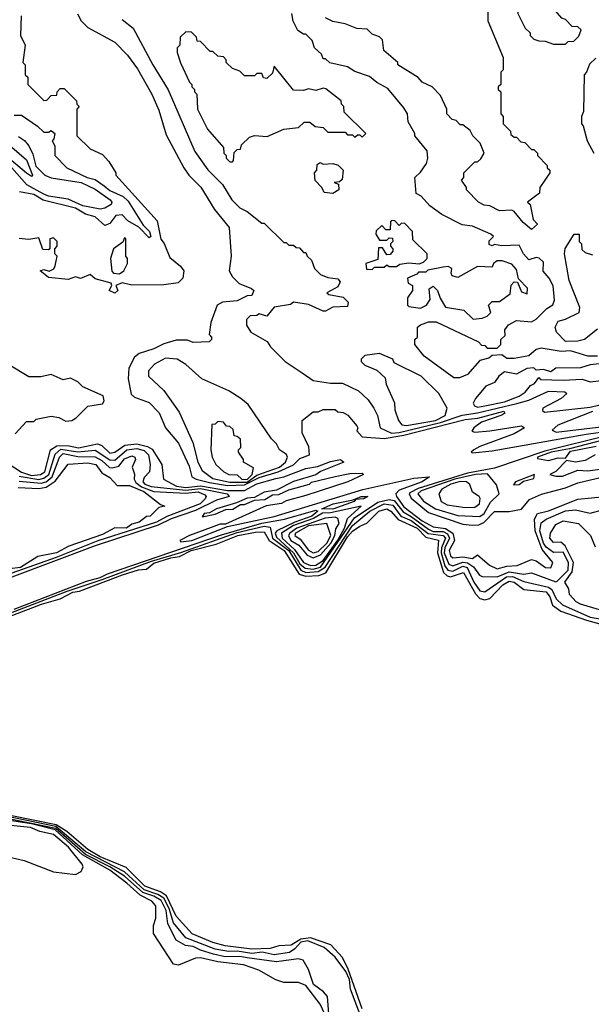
# Model space of a CAD drawing. Extents: x 2668140 to 2765664, y 823621 to 955240.
# Tile 30 of 256: x 2696147 to 2698480, y 849794 to 853809. Entities that reach past the tile are written whole.
import ezdxf

# ---------------------------------------------------------------- set-up
doc = ezdxf.new("R2010")
doc.units = 0

msp = doc.modelspace()

# ---------------------------------------------------------------- linework, layer by layer
at = {"layer": '0CON02XD'}
for points in [[(2698375, 853710), (2698385, 853720), (2698408.3, 853721.7), (2698428.3, 853741.7), (2698438.3, 853768.3), (2698425, 853780), (2698401.7, 853781.7), (2698375, 853810), (2698360, 853815), (2698306.4, 853876.4), (2698277, 853897), (2698255, 853930), (2698225, 853920), (2698180, 853865), (2698180, 853835), (2698210, 853775), (2698230, 853755), (2698230, 853745), (2698245, 853730), (2698265, 853722.5), (2698291.7, 853721.7), (2698325, 853710), (2698375, 853710)], [(2696152.5, 853825), (2696150, 853745), (2696170, 853705), (2696160, 853635), (2696170, 853625), (2696170, 853585), (2696180, 853575), (2696180, 853545), (2696245, 853480), (2696258.3, 853481.7), (2696275, 853500), (2696298.3, 853501.7), (2696300, 853515), (2696311.7, 853528.3), (2696328.3, 853528.3), (2696378.3, 853478.3), (2696380, 853465), (2696390, 853455), (2696380, 853445), (2696380, 853335), (2696435, 853282.5), (2696485, 853260), (2696510.7, 853230.7), (2696540, 853185), (2696540, 853175), (2696708.3, 852988.3), (2696723.6, 852913.6), (2696737, 852897), (2696759.3, 852839.3), (2696803.9, 852803.9), (2696816.7, 852785), (2696813.3, 852755), (2696794.2, 852735.8), (2696735, 852728), (2696605, 852726.7), (2696565, 852736.7), (2696540, 852725), (2696547.5, 852705), (2696535, 852693.3), (2696512.5, 852705), (2696522.5, 852725), (2696520, 852735), (2696455, 852752.5), (2696435, 852770), (2696395, 852753.3), (2696375, 852760), (2696345, 852750), (2696265, 852757.5), (2696230, 852785), (2696245, 852790), (2696267, 852783), (2696286.4, 852793.6), (2696292.5, 852805), (2696300, 852845), (2696290, 852855), (2696290, 852875), (2696300, 852885), (2696300, 852905), (2696285, 852920), (2696270, 852915), (2696270, 852875), (2696265, 852870), (2696241.7, 852871.7), (2696225, 852920), (2696185, 852912.5), (2696145, 852917.5)], [(2696383, 853833), (2696397.5, 853805), (2696425, 853777.5), (2696535, 853717.5), (2696587.5, 853665), (2696628.3, 853608.3), (2696686.7, 853505), (2696715, 853440), (2696745, 853340), (2696817.5, 853205), (2696837.5, 853175), (2696886.4, 853126.4), (2696942.5, 853035), (2697001.7, 852961.7), (2697010, 852845), (2697002.5, 852785), (2697015, 852760), (2697043, 852733), (2697093, 852713), (2697102.5, 852705), (2697095, 852683.8), (2697075, 852682.5), (2697035, 852663.3), (2696975, 852656.7), (2696953.3, 852645), (2696927.5, 852575), (2696920, 852525), (2696930, 852515), (2696930, 852505), (2696920, 852495), (2696855, 852492.5), (2696831.7, 852501.7), (2696785, 852502.5), (2696735, 852486.7), (2696695, 852466.7), (2696635, 852447.5), (2696615, 852432.5), (2696592, 852388), (2696590, 852345), (2696601.7, 852281.7), (2696615, 852270), (2696675, 852247.5), (2696716.1, 852206.1), (2696742.5, 852145), (2696795, 852082.5), (2696838.6, 851988.6), (2696850, 851945), (2696867.5, 851935), (2696921.7, 851921.7), (2696995, 851909.7), (2697065, 851911.9), (2697125, 851942.5), (2697202.5, 851965), (2697265, 851994.5), (2697290.6, 852019.4), (2697330, 852035), (2697327, 852067), (2697300, 852125), (2697300, 852175), (2697345, 852210), (2697365, 852210), (2697385, 852220), (2697435, 852220), (2697445, 852210), (2697467, 852207), (2697486.4, 852196.4), (2697523, 852153), (2697527.5, 852145), (2697523, 852133), (2697545, 852107.5), (2697635, 852100.9), (2697715, 852115.4), (2697965, 852178.5), (2698016.1, 852183.9), (2698122.5, 852212.5), (2698127.5, 852205), (2698115, 852196.7), (2698031.7, 852168.3), (2698000, 852145), (2697991.7, 852131.7), (2698005, 852127.5), (2698065, 852132.5), (2698195, 852152.5), (2698207.5, 852145), (2698165, 852120), (2698025, 852068.8), (2698000, 852055), (2697990, 852045), (2697995, 852043.3), (2698075, 852050.8), (2698459.4, 852119.4), (2698605, 852139.2)], [(2698505, 852437.5), (2698465, 852437.5), (2698395, 852458.8), (2698356.1, 852456.1), (2698275, 852470), (2698255, 852463.8), (2698225, 852438.8), (2698165, 852427.5), (2698135, 852427.5), (2698115, 852442.5), (2698075, 852440), (2698061.7, 852428.3), (2698025, 852420), (2697975, 852362.5), (2697941.7, 852348.3), (2697918.3, 852348.3), (2697797, 852437), (2697760, 852485), (2697760, 852505), (2697770, 852515), (2697770, 852555), (2697782.5, 852565), (2697815, 852576.7), (2697847, 852577), (2698020, 852495), (2698031.7, 852481.7), (2698045, 852480), (2698055, 852470), (2698095, 852470), (2698110, 852485), (2698110, 852505), (2698128.3, 852521.7), (2698127.5, 852545), (2698142.5, 852565), (2698175, 852582.5), (2698235, 852577.5), (2698255, 852587.5), (2698298.3, 852631.7), (2698323, 852647), (2698330, 852665), (2698323.9, 852723.9), (2698307.5, 852755), (2698283, 852783), (2698285, 852820), (2698267, 852837), (2698255, 852840), (2698225, 852830), (2698202.5, 852855), (2698185, 852890), (2698115, 852887.5), (2698085, 852892.5), (2698075, 852887.5), (2698063, 852893), (2698063, 852907), (2698080, 852925), (2698070, 852935), (2697995, 852967.5), (2697953, 852973), (2697870, 853015), (2697820.7, 853050.7), (2697785, 853090), (2697765, 853100), (2697760, 853165), (2697783, 853187), (2697807, 853223), (2697812.5, 853245), (2697810, 853275), (2697760, 853335), (2697760, 853345), (2697733, 853393), (2697730, 853425), (2697715, 853450), (2697649.3, 853529.3), (2697605, 853552.5), (2697575, 853577.5), (2697515, 853597.5), (2697485, 853617.5), (2697413, 853633), (2697395, 853650), (2697385, 853650), (2697378.3, 853668.3), (2697350, 853695), (2697340, 853725), (2697315, 853750), (2697305, 853750), (2697282.5, 853765), (2697263, 853803), (2697257.5, 853835)], [(2698057, 853853), (2698057.5, 853805), (2698120, 853655), (2698120, 853605), (2698110, 853595), (2698110, 853545), (2698100, 853535), (2698100, 853525), (2698110, 853515), (2698110, 853425), (2698120, 853415), (2698120, 853385), (2698150, 853355), (2698151.7, 853341.7), (2698165, 853330), (2698175, 853330), (2698191.7, 853311.7), (2698208.3, 853308.3), (2698235, 853280), (2698245, 853280), (2698260, 853265), (2698260, 853255), (2698300, 853215), (2698300, 853205), (2698310, 853195), (2698310, 853185), (2698270, 853125), (2698268.3, 853101.7), (2698220, 853065), (2698230, 853055), (2698242.5, 852995), (2698260, 852975), (2698235, 852953.8), (2698202.3, 852982.3), (2698165, 853027.5), (2698155, 853032.5), (2698105, 853030), (2698065, 853050), (2698043, 853053), (2698020, 853065), (2697970, 853115), (2697970, 853125), (2697950, 853155), (2697960, 853165), (2697960, 853185), (2698005, 853230), (2698015, 853230), (2698028.3, 853241.7), (2698042.5, 853265), (2698026.1, 853306.1), (2697996, 853336), (2697985, 853357.5), (2697955, 853380), (2697945, 853380), (2697928.3, 853398.3), (2697911.7, 853401.7), (2697890, 853425), (2697890, 853445), (2697865, 853500), (2697830, 853535), (2697790, 853555), (2697773, 853573), (2697690, 853625), (2697690, 853635), (2697633, 853683), (2697627, 853727), (2697615, 853740), (2697585, 853750), (2697565, 853770), (2697523, 853773), (2697475, 853792.5), (2697425, 853802.5), (2697395, 853817.5)], [(2696565, 853810), (2696610, 853775), (2696690, 853625), (2696753.6, 853523.6), (2696861.7, 853271.7), (2696915, 853197.5), (2696975, 853137.5), (2697012.5, 853075), (2697045, 853042.5), (2697075, 853027.5), (2697135, 852980), (2697145, 852980), (2697225, 852900), (2697235, 852900), (2697245, 852890), (2697265, 852890), (2697275, 852880), (2697288.3, 852878.3), (2697305, 852860), (2697315, 852860), (2697320, 852845), (2697338.3, 852828.3), (2697350, 852795), (2697375, 852770), (2697405, 852757.5), (2697445, 852752.5), (2697455, 852740), (2697445, 852720), (2697400, 852695), (2697408.3, 852688.3), (2697467, 852677), (2697487, 852657), (2697485, 852640), (2697425, 852637.5), (2697395, 852620), (2697385, 852620), (2697325, 852647.5), (2697265, 852657.5), (2697251.7, 852648.3), (2697185, 852637.5), (2697155, 852600), (2697125, 852610), (2697115, 852602.5), (2697088.3, 852601.7), (2697073, 852587), (2697073, 852563), (2697090, 852535), (2697156.4, 852496.4), (2697170, 852475), (2697230, 852415), (2697299.3, 852369.3), (2697345, 852337.5), (2697415, 852327.5), (2697465, 852327.5), (2697530, 852295), (2697569.3, 852259.3), (2697592.5, 852225), (2697606.7, 852195), (2697617.5, 852145), (2697665, 852123.3), (2697695, 852125.6), (2697865, 852166.1), (2697953.2, 852196.8), (2698015, 852205.5), (2698176.2, 852243.8), (2698225, 852257.1), (2698305, 852293.8), (2698371.7, 852291.7), (2698380, 852285), (2698356.1, 852263.9), (2698282.5, 852225), (2698280, 852215), (2698288.3, 852208.3), (2698475, 852228.8), (2698515, 852239.2)], [(2697015, 853230), (2697020, 853235), (2697021.7, 853268.3), (2697035, 853280), (2697048.3, 853281.7), (2697051.7, 853298.3), (2697085, 853330), (2697105, 853337.5), (2697157, 853333), (2697225, 853362.5), (2697285, 853370), (2697308.3, 853391.7), (2697331.7, 853391.7), (2697353, 853373), (2697385, 853370), (2697405, 853350), (2697475, 853350), (2697485, 853340), (2697505, 853340), (2697515, 853330), (2697525, 853340), (2697535, 853340), (2697545, 853330), (2697560, 853345), (2697471.7, 853431.7), (2697470, 853455), (2697460, 853465), (2697458.3, 853478.3), (2697397, 853527), (2697385, 853530), (2697355, 853520), (2697325, 853527.5), (2697305, 853520), (2697265, 853522.5), (2697185, 853620), (2697178.3, 853591.7), (2697155, 853570), (2697141.7, 853571.7), (2697135, 853590), (2697115, 853590), (2697105, 853580), (2697065, 853580), (2697045, 853600), (2697015, 853610), (2696990, 853635), (2696990, 853645), (2696978.3, 853658.3), (2696955, 853660), (2696935, 853680), (2696925, 853680), (2696885, 853720), (2696871.7, 853721.7), (2696868.3, 853738.3), (2696848.3, 853758.3), (2696825, 853760), (2696801.7, 853738.3), (2696800, 853705), (2696790, 853695), (2696790, 853675), (2696803, 853633), (2696840, 853555), (2696850, 853545), (2696850, 853535), (2696860, 853525), (2696860, 853515), (2696870, 853505), (2696872.5, 853445), (2696913, 853363), (2696978.3, 853288.3), (2696980, 853265), (2696990, 853255), (2696990, 853245), (2697005, 853230), (2697015, 853230)], [(2698498.3, 853651.7), (2698471.7, 853628.3), (2698460, 853595), (2698450, 853585), (2698447.5, 853435), (2698440, 853415), (2698440, 853385), (2698447, 853377), (2698462.5, 853315), (2698490, 853265)], [(2696125, 853420), (2696155, 853420), (2696220, 853375), (2696245, 853350), (2696265, 853350), (2696275, 853357.5), (2696290, 853345), (2696287, 853323), (2696280, 853315), (2696290, 853295), (2696290, 853255), (2696340, 853205), (2696422.5, 853165), (2696455, 853158), (2696492.2, 853132.2), (2696515, 853112.5), (2696568.7, 853088.7), (2696589.3, 853069.3), (2696651.2, 852971.2), (2696676.2, 852945), (2696682.5, 852925), (2696675, 852920), (2696632.9, 852962.9), (2696588.7, 852988.7), (2696565, 853014), (2696539.3, 853010.7), (2696515, 852977.5), (2696495, 852970), (2696455.6, 853005.6), (2696415, 853016), (2696375, 853040.6), (2696242.7, 853072.7), (2696205, 853095.7), (2696146.7, 853106.7)], [(2696142.4, 853332.4), (2696166.4, 853316.4), (2696184, 853295), (2696200.3, 853260.3), (2696212.4, 853212.4), (2696250, 853175), (2696275, 853164.4), (2696397.5, 853145), (2696455, 853118), (2696516.7, 853075), (2696522.5, 853065), (2696520, 853055), (2696495, 853040), (2696475, 853036.7), (2696405, 853050), (2696345, 853077.1), (2696265, 853089.5), (2696245, 853098.1), (2696175.7, 853135.7), (2696115.4, 853205.4)], [(2696115, 853290), (2696175, 853237.5), (2696200, 853175), (2696195, 853170), (2696175, 853183.8), (2696105, 853242)], [(2697425, 853100), (2697390, 853105), (2697380, 853125), (2697353, 853153), (2697350, 853185), (2697360, 853195), (2697361.7, 853218.3), (2697373, 853227), (2697385, 853220), (2697425, 853222.5), (2697446.2, 853216.2), (2697467.5, 853195), (2697463, 853157), (2697451.7, 853148.3), (2697430, 853145), (2697448.3, 853138.3), (2697450, 853115), (2697425, 853100)], [(2697585, 852790), (2697595, 852800), (2697635, 852800), (2697645, 852810), (2697655, 852802.5), (2697685, 852802.5), (2697698.3, 852811.7), (2697735, 852817.5), (2697777, 852813), (2697795, 852820), (2697810, 852835), (2697810, 852855), (2697751.7, 852911.7), (2697750, 852945), (2697718.3, 852978.3), (2697705, 852980), (2697695, 852970), (2697678.3, 852988.3), (2697665, 852990), (2697660, 852985), (2697658.3, 852951.7), (2697641.7, 852951.7), (2697625, 852970), (2697601.7, 852948.3), (2697600, 852935), (2697615, 852910), (2697645, 852910), (2697655, 852920), (2697668.3, 852918.3), (2697670, 852905), (2697660, 852895), (2697660, 852885), (2697670, 852875), (2697670, 852865), (2697658.3, 852851.7), (2697645, 852850), (2697628.3, 852878.3), (2697611.7, 852878.3), (2697608.3, 852831.7), (2697560, 852815), (2697561.7, 852791.7), (2697585, 852790)], [(2698505, 852547.5), (2698452.5, 852505), (2698425, 852498.8), (2698375, 852496.7), (2698337.5, 852535), (2698332.5, 852555), (2698345, 852580), (2698375, 852587.5), (2698430, 852615), (2698432.5, 852635), (2698390, 852745), (2698370, 852855), (2698373.3, 852876.7), (2698410, 852935), (2698430, 852935), (2698430, 852905), (2698440, 852895), (2698441.7, 852871.7), (2698455, 852860), (2698485, 852850)], [(2696555, 852773.3), (2696572.5, 852785), (2696587.5, 852815), (2696587.5, 852835), (2696580, 852845), (2696580, 852915), (2696575, 852920), (2696568.3, 852901.7), (2696530, 852875), (2696517.5, 852835), (2696523, 852783), (2696530, 852775), (2696555, 852773.3)], [(2697998.3, 852588.3), (2698035, 852592.5), (2698055, 852600), (2698070, 852615), (2698060, 852645), (2698075, 852660), (2698105, 852660), (2698148.3, 852691.7), (2698153, 852727), (2698165, 852740), (2698178.3, 852738.3), (2698195, 852700), (2698218.3, 852691.7), (2698220, 852715), (2698182.5, 852752.5), (2698175, 852790), (2698155, 852812.5), (2698116.4, 852826.4), (2698095, 852826.2), (2698080, 852815), (2698075, 852800), (2698015, 852802.5), (2697935, 852757.5), (2697912.5, 852765), (2697907.5, 852775), (2697910, 852795), (2697895, 852802.5), (2697875, 852800), (2697812.5, 852787.5), (2697805, 852780), (2697775, 852780), (2697768.3, 852771.7), (2697730, 852755), (2697732.5, 852735), (2697750, 852725), (2697750, 852705), (2697730, 852675), (2697730, 852645), (2697735, 852640), (2697783, 852633), (2697807.5, 852645), (2697821.7, 852668.3), (2697818.3, 852711.7), (2697835, 852722.5), (2697852.5, 852705), (2697863, 852673), (2697885, 852637.5), (2697960, 852625), (2697998.3, 852588.3)], [(2696129.3, 852120.7), (2696175, 852170), (2696205, 852170), (2696215, 852180), (2696275, 852192.5), (2696306.4, 852186.4), (2696335, 852172.5), (2696360, 852175), (2696377.5, 852185), (2696425, 852232.5), (2696485, 852242.5), (2696492.5, 852255), (2696487.5, 852275), (2696405, 852312.5), (2696385, 852332.5), (2696355, 852347.5), (2696325, 852340), (2696275, 852362.5), (2696233, 852353), (2696185, 852352.5), (2696025, 852447.5)], [(2697075, 851923), (2697115, 851951.5), (2697208, 851985), (2697231.2, 852005), (2697240, 852025), (2697235.9, 852035.9), (2697207.5, 852055), (2697195, 852080), (2697175, 852100), (2697079.3, 852239.3), (2697050, 852265), (2697000, 852295), (2696890, 852345), (2696825, 852402.5), (2696790, 852425), (2696741.7, 852428.3), (2696697.5, 852405), (2696673, 852377), (2696672.5, 852355), (2696735, 852297.5), (2696798.3, 852208.3), (2696853.3, 852085), (2696874, 852005), (2696891.2, 851971.2), (2696935, 851937.5), (2697005, 851923.6), (2697075, 851923)], [(2697725, 852154.3), (2697843.3, 852175), (2697884, 852195), (2697891.2, 852225), (2697857.5, 852285), (2697786.1, 852356.1), (2697675, 852410), (2697670, 852425), (2697615, 852447.5), (2697555, 852440), (2697540, 852425), (2697540, 852415), (2697555, 852400), (2697605, 852380), (2697638.3, 852348.3), (2697643, 852323), (2697677, 852247), (2697678.3, 852218.3), (2697693.3, 852175), (2697706.4, 852156.4), (2697725, 852154.3)], [(2698561.2, 852411.2), (2698475, 852401.1), (2698435, 852388.8), (2698335, 852387.5), (2698315, 852372.5), (2698285, 852382.5), (2698255, 852380), (2698245, 852390), (2698217, 852387), (2698175, 852363.8), (2698125, 852372.5), (2698102.5, 852355), (2698085, 852330), (2698050, 852315), (2698007.5, 852265), (2697997.5, 852245), (2698002.5, 852235), (2698015, 852228.8)], [(2698015, 852228.8), (2698045, 852234.4), (2698125, 852250.5), (2698185.6, 852274.4), (2698209.5, 852290.5), (2698232, 852318), (2698247.5, 852325), (2698265, 852350), (2698272.5, 852342.5), (2698365, 852338.8), (2698443, 852343), (2698475, 852332.5), (2698555, 852342)], [(2698485, 852211.2), (2698342.5, 852155), (2698320, 852135), (2698337, 852127), (2698565, 852153.6)], [(2697075, 851934.1), (2697095.6, 851955), (2697101.7, 851981.7), (2697060, 852005), (2697060, 852015), (2697040, 852045), (2697040, 852055), (2697050, 852065), (2697048.3, 852098.3), (2697035, 852110), (2697021.7, 852111.7), (2697018.3, 852138.3), (2697005, 852150), (2696991.7, 852151.7), (2696978.3, 852168.3), (2696955, 852170), (2696945, 852160), (2696931.7, 852158.3), (2696927.5, 852055), (2696932.5, 852025), (2696947.5, 851995), (2696980, 851965), (2697000, 851955), (2697035, 851953.3), (2697054, 851935), (2697075, 851934.1)], [(2698552.5, 852115), (2698289.9, 852050.1), (2698085, 851980), (2697975, 851959.7), (2697773.3, 851896.7), (2697739.7, 851880.3), (2697735.8, 851875), (2697745, 851858), (2697815, 851799.2), (2697955, 851751.4), (2697995, 851748), (2698021.2, 851748.8), (2698040.9, 851759.1), (2698085, 851803.8), (2698145, 851803.8), (2698195, 851812.5), (2698227.7, 851852.3), (2698276.1, 851873.9), (2698375, 851900), (2698425, 851920.8), (2698575, 851955.7)], [(2698595, 852112.8), (2698391.4, 852058.6), (2698316.2, 852045), (2698260, 852025), (2698260, 852020), (2698305, 852011.8), (2698345, 852022.5), (2698375, 852021.2), (2698395, 852050), (2698499.6, 852070.4)], [(2696099.7, 851999.7), (2696154, 851964), (2696195, 851950.8), (2696232.5, 851955), (2696249.2, 851965), (2696272.9, 852055), (2696298.8, 852071.2), (2696342.4, 852072.4), (2696387, 852063), (2696465, 852080), (2696482.2, 852072.2), (2696515, 852040.8), (2696535, 852046), (2696575.5, 852074.5), (2696625, 852079.5), (2696669.2, 852069.2), (2696687.3, 852057.3), (2696726.7, 851995), (2696733.3, 851935), (2696786.8, 851906.8), (2696825, 851901.6), (2696885, 851907.8), (2696995, 851888.8), (2697065, 851889.5), (2697115, 851915.9), (2697191.7, 851938.3), (2697225.6, 851944.4), (2697315, 851978.9), (2697362.4, 851987.6), (2697415, 852006.9), (2697455.6, 852015.6), (2697470, 852005), (2697375, 851966.7), (2697355, 851952.5), (2697265, 851926.2), (2697195, 851890), (2697145, 851882.5), (2697105, 851860), (2697075, 851857.5), (2697031.7, 851838.3), (2696950, 851815), (2696921.7, 851798.3), (2696900, 851795), (2696891.7, 851781.7), (2696945, 851792.5), (2696988.3, 851811.7), (2697016.4, 851813.6), (2697048.3, 851831.7), (2697065, 851832.5), (2697105, 851850), (2697147, 851853), (2697178.3, 851871.7), (2697205, 851872.5), (2697245, 851892.5), (2697330, 851915), (2697337.5, 851922.5), (2697435, 851946.2), (2697495, 851958), (2697545, 851960), (2697550, 851955), (2697485.8, 851924.2), (2697315, 851868.8), (2697235, 851847.5), (2697215, 851836.7), (2697153, 851827), (2696987.5, 851752.5), (2696965, 851752.5), (2696840, 851705), (2696800, 851685), (2696805, 851680), (2696850, 851685), (2696995, 851742.5), (2697185, 851782.9), (2697547.4, 851892.6), (2697755, 851938.9), (2697820, 851945), (2697790, 851925), (2697695, 851891.1), (2697681.4, 851875), (2697684.7, 851864.7), (2697715, 851823.1), (2697789.4, 851765), (2697835, 851740.5), (2697885, 851733.8), (2697914.3, 851715), (2697921.4, 851685), (2697899.2, 851645), (2697905, 851623.3), (2697915, 851614), (2697955, 851618.6), (2697995, 851612.5), (2698015, 851626.7), (2698064.2, 851584.2), (2698095, 851570), (2698135, 851580.6), (2698177, 851583), (2698235, 851607.5), (2698255, 851602.5), (2698292.5, 851575), (2698315, 851573.3), (2698323.3, 851595), (2698278.6, 851648.6), (2698251.2, 851725), (2698248.3, 851771.7), (2698260, 851795), (2698305, 851805.8), (2698425, 851854.2), (2698535.9, 851864.1)], [(2696145, 851948.2), (2696225, 851934.6), (2696245, 851939.1), (2696266.5, 851955), (2696292.5, 852037.5), (2696315, 852057.3), (2696385, 852046.9), (2696455, 852054.3), (2696515, 852014.4), (2696535, 852012.5), (2696585, 852054.4), (2696625, 852060), (2696655, 852052.9), (2696672.5, 852035), (2696680, 851995), (2696677.5, 851965), (2696655, 851942.5), (2696650, 851925), (2696658, 851915), (2696684.1, 851905.9), (2696825, 851891.1), (2696885, 851897.4), (2696993.3, 851875), (2697002.5, 851865), (2696950.6, 851849.4), (2696865, 851807.1), (2696765, 851773.6), (2696712.1, 851747.9), (2696455, 851663.5), (2696115, 851536.2)], [(2696145, 851927.8), (2696235, 851919.1), (2696255.3, 851924.7), (2696280, 851945), (2696310, 852025), (2696325, 852039.4), (2696385, 852028.5), (2696455, 852026.9), (2696482.2, 852012.2), (2696513.5, 851983.5), (2696525, 851981.4), (2696551.7, 851988.3), (2696575, 852018), (2696605, 852031.2), (2696617.5, 852025), (2696620, 852015), (2696606.7, 851985), (2696615.8, 851955.8), (2696614.2, 851935), (2696621.7, 851921.7), (2696644.8, 851904.7), (2696695, 851885.5), (2696825, 851877.9), (2696875, 851883.1), (2696902, 851872), (2696907.5, 851865), (2696903.8, 851855), (2696883.8, 851835), (2696747.2, 851782.8), (2696705, 851759.6), (2696466, 851684), (2696295.7, 851615.7), (2696115, 851552.3)], [(2698495, 852034.1), (2698455, 852011.2), (2698415, 852005.4), (2698378.8, 852011.2), (2698335, 851966.2), (2698310, 851955), (2698335, 851947.5), (2698361.7, 851948.3), (2698425, 851972.5), (2698465, 851970), (2698574.1, 851984.1)], [(2696141.3, 851901.3), (2696225, 851897.1), (2696255, 851902.9), (2696292.1, 851927.9), (2696345, 851996.7), (2696425, 852002), (2696457.5, 851995), (2696481.7, 851961.7), (2696515, 851942.5), (2696545, 851910), (2696595, 851909.2), (2696631.2, 851895), (2696653.8, 851885), (2696721.7, 851831.7), (2696740, 851825), (2696715, 851820), (2696680, 851785), (2696665, 851782.5), (2696635, 851760), (2696605, 851752.5), (2696582.5, 851735), (2696535, 851737.5), (2696485, 851710), (2696347.3, 851662.7), (2696296.7, 851635), (2696220.5, 851619.5), (2696150, 851575), (2696105, 851570)], [(2698025, 851782.9), (2698042.5, 851795), (2698068.6, 851841.4), (2698103.3, 851875), (2698092.5, 851912.5), (2698056.7, 851956.7), (2698007.5, 851955), (2697922.5, 851935), (2697785, 851887.7), (2697772.5, 851875), (2697795, 851846), (2697844.5, 851814.5), (2697935, 851787.5), (2698025, 851782.9)], [(2698161.7, 851911.7), (2698185, 851913.3), (2698202.5, 851927.5), (2698245, 851937.5), (2698247.5, 851955), (2698170, 851925), (2698161.7, 851911.7)], [(2697965, 851819.2), (2698005, 851821.2), (2698023.3, 851835), (2698026.4, 851856.4), (2698022.5, 851865), (2697995, 851882.5), (2697983.6, 851913.6), (2697970, 851925), (2697945, 851926.4), (2697906.2, 851915), (2697870, 851895), (2697857.5, 851875), (2697867.5, 851845), (2697891.2, 851831.2), (2697965, 851819.2)], [(2696125.2, 851404.8), (2696420, 851520), (2696475, 851534.1), (2696505, 851549.6), (2696971.1, 851708.9), (2697135, 851756.1), (2697228.3, 851771.7), (2697355, 851809.2), (2697363.3, 851805), (2697338.8, 851785), (2697270, 851760), (2697196, 851725), (2697189.4, 851715), (2697195, 851699.4), (2697265, 851634.4), (2697290.3, 851590.3), (2697312.4, 851572.4), (2697345, 851568.9), (2697375, 851577.1), (2697512.9, 851777.1), (2697608.5, 851841.5), (2697655, 851852.1), (2697675, 851848.9), (2697711.6, 851801.6), (2697745, 851783.8), (2697815, 851730.9), (2697835, 851722.3), (2697875, 851721.8), (2697892.4, 851712.4), (2697901.2, 851695), (2697881.8, 851655), (2697879.6, 851635), (2697898.9, 851588.9), (2697915, 851582.2), (2697955, 851597.3), (2697974, 851594), (2697998.5, 851578.5), (2698024.1, 851544.1), (2698035, 851538.8), (2698095, 851537.1), (2698145, 851557.8), (2698205, 851548), (2698235, 851554), (2698335, 851516.7), (2698340.7, 851519.3), (2698385, 851564), (2698387.3, 851595), (2698365, 851637.5), (2698325, 851635.7), (2698295, 851658.1), (2698284.7, 851674.7)], [(2697425, 851812.9), (2697380, 851815), (2697426.7, 851835), (2697508.3, 851851.7), (2697540, 851865), (2697567.5, 851865), (2697550, 851855), (2697517.5, 851852.5), (2697512.5, 851845), (2697425, 851812.9)], [(2695914.8, 851315.2), (2696341.5, 851478.5), (2696483.9, 851526.1), (2696685, 851600.5), (2696805, 851636.5), (2697035, 851718.1), (2697145, 851743.8), (2697169.1, 851739.1), (2697178.2, 851695), (2697245, 851644.5), (2697295, 851564.4), (2697315.3, 851555.3), (2697365, 851558.2), (2697393, 851577), (2697505, 851746.7), (2697575.7, 851805), (2697635, 851835.3), (2697669.5, 851829.5), (2697702.9, 851785), (2697745, 851767.1), (2697814.2, 851714.2), (2697875, 851706.2), (2697884.4, 851695), (2697868, 851655), (2697866.6, 851635), (2697882.4, 851582.4), (2697894, 851564), (2697915, 851560), (2697955, 851580), (2697972.5, 851575), (2698000, 851515), (2698025, 851480), (2698045, 851476.2), (2698133.4, 851536.6), (2698158.1, 851538.1), (2698205, 851518.6), (2698305.5, 851495.5), (2698318.6, 851485), (2698337, 851447), (2698362.4, 851422.4), (2698475, 851372.9), (2698524.6, 851364.6)], [(2695919.2, 851305), (2696236, 851425), (2696312.5, 851447.5), (2696364, 851475), (2696390.9, 851479.1), (2696566.2, 851545), (2696632.5, 851565), (2696665, 851568.6), (2696695, 851592.3), (2696763.8, 851615), (2696799.6, 851620.4), (2696847.5, 851645), (2696949.5, 851670.5), (2697036.7, 851705), (2697108.8, 851718.8), (2697145, 851721.2), (2697165.3, 851685.3), (2697226.5, 851645), (2697287.7, 851547.7), (2697315, 851539.6), (2697367.3, 851542.7), (2697396.4, 851553.6), (2697485, 851700.8), (2697505, 851722.9), (2697535, 851744.2), (2697564.3, 851755.7), (2697613.3, 851805), (2697645, 851813.8), (2697661.2, 851805), (2697691.2, 851771.2), (2697768.6, 851735), (2697805, 851699.4), (2697856.5, 851686.5), (2697851.5, 851635), (2697876.7, 851555), (2697891.1, 851541.1), (2697905, 851537.5), (2697958.8, 851555), (2698007.6, 851467.6), (2698025, 851449.4), (2698045, 851443.1), (2698065, 851449.2), (2698119.2, 851505), (2698145, 851520), (2698165, 851515.6), (2698205, 851486), (2698295, 851475.6), (2698310, 851455), (2698321.2, 851421.2), (2698355, 851397.1), (2698460, 851360), (2698554.6, 851334.6)], [(2697333.4, 851583.4), (2697355, 851584.6), (2697385.9, 851604.1), (2697445, 851686.2), (2697472.4, 851735), (2697485.4, 851774.6), (2697540, 851825), (2697415, 851797.9), (2697383.4, 851796.6), (2697345.6, 851775), (2697264.2, 851745.8), (2697215.5, 851715), (2697218.2, 851695), (2697268.5, 851648.5), (2697305, 851595.6), (2697333.4, 851583.4)], [(2698284.7, 851674.7), (2698270, 851725), (2698275, 851756.7), (2698295, 851772), (2698375, 851805.8), (2698415, 851810), (2698475, 851796.7), (2698525, 851810)], [(2697345, 851614.6), (2697375, 851627.3), (2697416.9, 851675), (2697433.2, 851705), (2697436.7, 851733.3), (2697450.9, 851755), (2697445, 851775.6), (2697435, 851780), (2697393.8, 851776.2), (2697277.8, 851735), (2697249.6, 851715), (2697243.8, 851705), (2697253.8, 851685), (2697286.5, 851666.5), (2697320, 851625), (2697345, 851614.6)], [(2697345, 851635.6), (2697365, 851640), (2697401.1, 851675), (2697416.5, 851705), (2697400, 851755), (2697326, 851745), (2697272.5, 851715), (2697270, 851705), (2697291.1, 851691.1), (2697325, 851645.7), (2697345, 851635.6)], [(2698512.5, 851402.5), (2698435.4, 851425.4), (2698418, 851435), (2698391.4, 851465), (2698387.6, 851487.6), (2698371.9, 851515), (2698401.9, 851558.1), (2698406.9, 851595), (2698373.6, 851663.6), (2698355, 851678), (2698325, 851677.5), (2698310, 851695), (2698313.3, 851715), (2698335, 851751.2), (2698365, 851766), (2698427.5, 851755), (2698476.1, 851706.1), (2698495, 851660)], [(2696375, 850323.3), (2696397.5, 850335), (2696406.7, 850355), (2696402.5, 850365), (2696345.6, 850435), (2696285, 850486.7), (2696228.8, 850498.8), (2696191.2, 850515), (2696055, 850528.5), (2696005, 850565.2), (2695845, 850614.5), (2695775, 850622.2), (2695755, 850617.1), (2695745, 850603.8), (2695730.8, 850565), (2695727.5, 850485), (2695739.3, 850449.3), (2695770, 850425), (2695943, 850413), (2695985, 850403.3), (2696063, 850403), (2696165, 850380), (2696285, 850333.8), (2696375, 850323.3)], [(2697409.4, 849715), (2697372.9, 849795), (2697315, 849870), (2697285, 849882.5), (2697225, 849883.3), (2697193, 849893), (2697123.3, 849933.3), (2697060, 849955), (2696955, 849967.1), (2696885, 849983.8), (2696865, 849982.5), (2696795, 849953.3), (2696775, 849957.5), (2696693, 850083), (2696692.5, 850115), (2696702.5, 850145), (2696702.5, 850195), (2696686.7, 850215), (2696638.3, 850238.3), (2696585, 850287.8), (2696515, 850340.5), (2696403.3, 850403.3), (2696291.2, 850505), (2696195, 850529.3), (2696068.9, 850548.9)], [(2697409.2, 849755), (2697403.3, 849825), (2697386.7, 849845), (2697345.8, 849875), (2697325.9, 849935.9), (2697303.8, 849973.8), (2697285, 849978.8), (2697195, 849967.5), (2697075, 849982.9), (2697045, 849989.4), (2696985, 849987.8), (2696938.3, 849998.3), (2696884.5, 850014.5), (2696855, 850030), (2696824.1, 850034.1), (2696785.8, 850055.8), (2696751.3, 850121.3), (2696744.2, 850175.8), (2696725, 850216.5), (2696695, 850234.6), (2696649.9, 850249.9), (2696575, 850316.2), (2696515, 850354.7), (2696415, 850405.3), (2696295, 850510.7), (2696076.2, 850556.2)], [(2697535.4, 849755.4), (2697497.1, 849855), (2697492.6, 849895), (2697477.7, 849927.7), (2697435, 849986.2), (2697390, 850025), (2697323.1, 850053.1), (2697295, 850047.2), (2697270.3, 850019.7), (2697247.5, 850005), (2697185, 849995.8), (2697136.3, 850006.3), (2697095, 850001.1), (2697035, 850010.9), (2696998.7, 850008.7), (2696945, 850018.9), (2696825.5, 850065.5), (2696775.4, 850125.4), (2696757.5, 850185), (2696735, 850226.4), (2696711.3, 850241.3), (2696655, 850260.7), (2696575, 850333.6), (2696416.4, 850415), (2696295, 850518.3), (2696090.9, 850560.9)], [(2697544.7, 849774.7), (2697487.5, 849937.5), (2697464.3, 849985), (2697416.9, 850036.9), (2697334.2, 850064.2), (2697295, 850058.8), (2697255, 850034.6), (2697205, 850032.9), (2697168.8, 850021.2), (2697095, 850018.8), (2696985, 850031.9), (2696935, 850045.6), (2696851.3, 850081.3), (2696785, 850153.8), (2696746.6, 850236.6), (2696721.8, 850251.8), (2696657.5, 850275), (2696581.7, 850351.7), (2696475, 850395.6), (2696425, 850424.5), (2696338.8, 850498.8), (2696295.9, 850525.9), (2696115, 850562.7)]]:
    msp.add_lwpolyline(points, dxfattribs=at)

doc.saveas('drawing.dxf')
